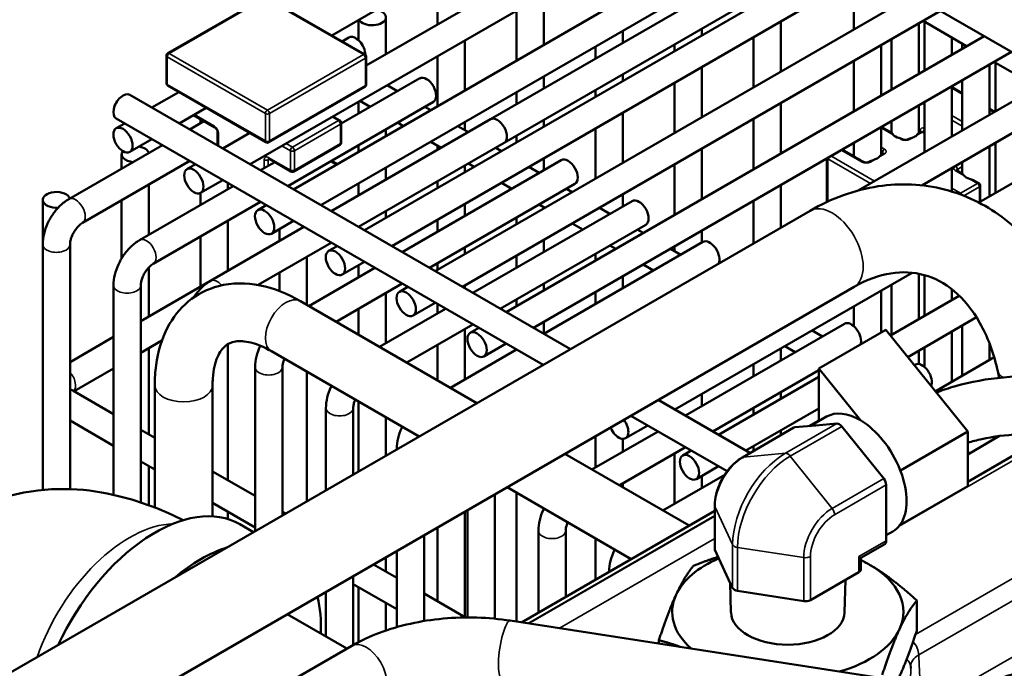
# Model space of a CAD drawing. Header units: inches. Extents: x 1 to 237, y 4 to 150.
# Tile 214 of 237: x 200.63 to 204.89, y 85.49 to 88.3. Entities that reach past the tile are written whole.
import ezdxf

# ---------------------------------------------------------------- set-up
doc = ezdxf.new("R2010")
doc.units = ezdxf.units.IN
doc.header["$LTSCALE"] = 7
doc.header["$MEASUREMENT"] = 0
doc.layers.add('Visible (ANSI)', color=7, linetype='Continuous', lineweight=50)
doc.layers.add('Visible Narrow (ANSI)', color=7, linetype='Continuous', lineweight=35)

msp = doc.modelspace()

# ---------------------------------------------------------------- linework, layer by layer
at = {"layer": 'Visible (ANSI)'}
for p, q in [((203.2318, 89.1312), (211.3355, 84.4525)), ((201.9784, 88.2288), (203.3866, 89.0418)), ((202.128, 88.098), (203.5747, 88.9332)), ((201.6255, 87.6715), (203.6928, 88.865)), ((201.8137, 87.5629), (203.8809, 88.7564)), ((201.9318, 87.4947), (203.999, 88.6882)), ((203.9735, 88.6217), (202.6651, 87.8663)), ((202.1199, 87.3861), (204.1871, 88.5796)), ((202.238, 87.3179), (204.3052, 88.5114)), ((202.4363, 88.4932), (202.4363, 88.276)), ((204.0326, 88.5194), (202.7242, 87.764)), ((204.2363, 88.4641), (204.2363, 88.2544)), ((202.4261, 87.2093), (204.4934, 88.4028)), ((202.8959, 88.405), (202.8959, 88.1878)), ((201.6849, 88.3911), (201.2699, 88.1514)), ((202.1217, 88.1461), (201.6974, 88.3911)), ((202.5442, 87.1411), (204.6115, 88.3346)), ((202.7778, 88.3368), (202.7778, 88.1196)), ((202.0947, 88.296), (202.0947, 88.2075)), ((202.2129, 88.3065), (202.2129, 88.147)), ((203.9205, 88.2893), (203.9205, 88.0721)), ((204.5174, 88.2803), (204.5174, 88.0631)), ((204.7242, 88.1825), (204.536, 88.2911)), ((204.5425, 88.2873), (204.5425, 88.0776)), ((202.7323, 87.0325), (204.7996, 88.226)), ((203.2374, 88.2486), (203.2374, 88.1967)), ((203.579, 88.2575), (203.579, 88.2285)), ((202.0526, 88.2199), (202.0233, 88.2029)), ((202.5544, 88.2078), (202.5544, 87.9906)), ((203.4609, 88.1893), (203.4609, 88.1603)), ((203.8024, 88.2211), (203.8024, 88.0039)), ((204.3544, 88.1862), (204.3544, 87.969)), ((204.3993, 88.2121), (204.3993, 87.9949)), ((204.6606, 88.2191), (204.6606, 88.1458)), ((204.7055, 88.1932), (204.7055, 88.1717)), ((201.2636, 88.1406), (201.2636, 88.0222)), ((202.4363, 88.1396), (202.4363, 87.9224)), ((202.8505, 86.9643), (204.9177, 88.1578)), ((203.1193, 88.1804), (203.1193, 88.1285)), ((202.128, 88.1353), (202.128, 88.0169)), ((204.2363, 88.118), (204.2363, 87.9008)), ((204.8236, 88.1035), (204.8236, 87.8863)), ((204.92, 88.0694), (204.8423, 88.1143)), ((204.8488, 88.1105), (204.8488, 87.9008)), ((203.2374, 88.0604), (203.2374, 88.0313)), ((203.579, 88.0921), (203.579, 87.8749)), ((201.2699, 88.0114), (201.6941, 87.7664)), ((202.3589, 88.0431), (202.0198, 87.8473)), ((202.2631, 87.9878), (202.2182, 88.0137)), ((202.8959, 88.0514), (202.8959, 87.9995)), ((203.4609, 88.0239), (203.4609, 87.8067)), ((204.2544, 87.5577), (205.1058, 88.0492)), ((204.7055, 88.0353), (204.7055, 87.8181)), ((201.1055, 87.9718), (203.0104, 86.8719)), ((201.2012, 87.9165), (201.3177, 87.9838)), ((201.7066, 87.7664), (202.1217, 88.0061)), ((202.7778, 87.9832), (202.7778, 87.9314)), ((203.1193, 87.9922), (203.1193, 87.9631)), ((204.53, 87.5804), (205.2239, 87.981)), ((204.6606, 88.0094), (204.6606, 87.7922)), ((204.6606, 88.0046), (204.7055, 87.9787)), ((202.4179, 87.9408), (201.7885, 87.5774)), ((202.0947, 87.9424), (202.0947, 87.8906)), ((202.145, 87.9196), (202.1001, 87.9455)), ((203.9205, 87.9357), (203.9205, 87.7185)), ((204.5174, 87.9267), (204.5174, 87.8064)), ((204.5425, 87.9412), (204.5425, 87.724)), ((201.3193, 87.8483), (201.4358, 87.9156)), ((201.381, 87.8839), (201.4735, 87.8305)), ((202.4064, 87.9051), (202.3812, 87.9196)), ((203.2374, 87.895), (203.2374, 87.6777)), ((204.8236, 87.9105), (204.8445, 87.8984)), ((201.0464, 87.8695), (202.8923, 86.8038)), ((201.0464, 87.8271), (201.0831, 87.8483)), ((201.4259, 87.858), (201.3642, 87.8224)), ((201.4117, 87.8662), (201.4117, 87.8498)), ((202.6651, 87.8663), (201.9766, 87.4688)), ((201.9834, 87.8781), (202.0135, 87.8608)), ((202.0198, 87.7662), (202.0198, 87.8499)), ((202.2883, 87.8369), (202.2631, 87.8514)), ((202.5544, 87.8542), (202.5544, 87.8196)), ((202.8959, 87.8632), (202.8959, 87.8341)), ((203.8024, 87.8675), (203.8024, 87.6503)), ((204.3993, 87.8585), (204.3993, 87.8076)), ((204.777, 87.5058), (205.412, 87.8724)), ((201.4849, 87.8107), (201.4849, 87.7527)), ((201.5074, 87.7397), (201.6239, 87.807)), ((202.2129, 87.8224), (202.2129, 87.7934)), ((202.5694, 87.811), (202.5245, 87.8369)), ((203.1193, 87.8268), (203.1193, 87.6095)), ((204.3544, 87.8326), (204.3544, 87.7123)), ((204.4, 87.8072), (204.3552, 87.8331)), ((204.526, 87.8114), (204.5163, 87.8057)), ((201.1055, 87.7248), (201.2012, 87.7801)), ((201.4849, 87.7557), (201.4823, 87.7542)), ((201.8148, 87.6407), (202.0135, 87.7554)), ((202.7242, 87.764), (202.0948, 87.4006)), ((202.4512, 87.7428), (202.4064, 87.7687)), ((202.7778, 87.795), (202.7778, 87.766)), ((204.2363, 87.7644), (204.2363, 87.7062)), ((204.8488, 87.7644), (204.8488, 87.5472)), ((201.2461, 87.7542), (200.8417, 87.5207)), ((201.0701, 87.715), (201.0701, 87.6526)), ((202.0947, 87.7542), (202.0947, 87.7252)), ((202.4363, 87.7515), (202.4363, 87.7342)), ((202.7126, 87.7283), (202.6875, 87.7428)), ((203.579, 87.7385), (203.579, 87.5213)), ((204.2434, 87.7021), (204.1859, 87.7353)), ((204.363, 87.7173), (204.3533, 87.7116)), ((204.8236, 87.7499), (204.8236, 87.5327)), ((201.3642, 87.686), (200.9007, 87.4184)), ((201.3526, 87.6503), (201.3893, 87.6715)), ((201.7321, 87.6812), (201.6704, 87.6456)), ((201.7069, 87.6958), (201.8023, 87.6407)), ((201.977, 87.6863), (202.0022, 87.6718)), ((202.9713, 87.6895), (202.2829, 87.292)), ((202.5945, 87.6601), (202.5694, 87.6746)), ((202.8959, 87.6978), (202.8959, 87.6459)), ((203.4609, 87.6703), (203.4609, 87.4531)), ((204.1195, 87.5082), (204.1195, 87.697)), ((204.2786, 87.6817), (204.2672, 87.6883)), ((204.3069, 87.6849), (204.3015, 87.6817)), ((204.7055, 87.6817), (204.7055, 87.6308)), ((202.2129, 87.657), (202.2129, 87.6052)), ((202.5544, 87.666), (202.5544, 87.637)), ((202.8756, 87.6342), (202.8307, 87.6601)), ((204.6606, 87.6558), (204.6606, 87.5534)), ((204.7062, 87.6304), (204.6813, 87.6448)), ((201.4117, 87.548), (201.5074, 87.6033)), ((201.5298, 87.5904), (201.5298, 87.5644)), ((202.0947, 87.5888), (202.0947, 87.537)), ((203.0304, 87.5872), (202.401, 87.2238)), ((202.4363, 87.5978), (202.4363, 87.5688)), ((202.7575, 87.566), (202.7126, 87.5919)), ((204.5425, 87.5876), (204.5425, 87.5789)), ((204.7768, 87.5897), (204.7556, 87.6019)), ((201.5523, 87.5774), (201.1479, 87.3439)), ((201.1883, 87.5844), (201.1883, 87.3672)), ((201.4117, 87.548), (201.4117, 87.4962)), ((203.0188, 87.5515), (202.9937, 87.566)), ((203.9205, 87.5821), (203.9205, 87.3974)), ((204.7831, 87.5093), (204.7831, 87.5788)), ((200.7286, 87.5178), (200.7286, 87.3249)), ((201.0701, 87.5163), (201.0701, 87.2649)), ((201.6704, 87.5092), (201.2069, 87.2416)), ((202.5544, 87.5006), (202.5544, 87.4488)), ((203.2776, 87.5127), (202.5891, 87.1152)), ((203.2374, 87.5414), (203.2374, 87.4895)), ((203.8024, 87.5139), (203.8024, 87.3292)), ((200.5213, 85.4348), (204.0474, 87.4706)), ((201.6589, 87.4735), (201.6955, 87.4947)), ((202.2129, 87.4688), (202.2129, 87.4398)), ((202.9007, 87.4833), (202.8756, 87.4978)), ((202.8959, 87.4861), (202.8959, 87.4805)), ((203.1818, 87.4574), (203.1369, 87.4833)), ((201.5298, 87.428), (201.5298, 87.2108)), ((201.7179, 87.3712), (201.8137, 87.4265)), ((202.4363, 87.4324), (202.4363, 87.3806)), ((202.7778, 87.4414), (202.7778, 87.4124)), ((203.0637, 87.3892), (203.0188, 87.4151)), ((201.8585, 87.4006), (201.4541, 87.1671)), ((201.7532, 87.3916), (201.7532, 87.3398)), ((203.3366, 87.4104), (202.7072, 87.047)), ((203.325, 87.3747), (203.2999, 87.3892)), ((203.579, 87.3849), (203.579, 87.3331)), ((201.4117, 87.3598), (201.4117, 87.1426)), ((201.9766, 87.3324), (201.6599, 87.1496)), ((203.5838, 87.3359), (202.8953, 86.9384)), ((202.8959, 87.3442), (202.8959, 87.2923)), ((200.7286, 87.3249), (200.7286, 86.2633)), ((200.8467, 87.3249), (200.8467, 86.2666)), ((201.9651, 87.2967), (202.0018, 87.3179)), ((202.5544, 87.3124), (202.5544, 87.2834)), ((203.2069, 87.3065), (203.1818, 87.321)), ((203.488, 87.2806), (203.4432, 87.3065)), ((203.4609, 87.3167), (203.4609, 87.2963)), ((201.8713, 87.2716), (201.8713, 87.0633)), ((202.0241, 87.1944), (202.1199, 87.2497)), ((202.7778, 87.276), (202.7778, 87.2242)), ((203.1193, 87.285), (203.1193, 87.2559)), ((201.1883, 87.2263), (201.1883, 87.0136)), ((201.7532, 87.2034), (201.7532, 87.1229)), ((202.1648, 87.2238), (201.879, 87.0588)), ((202.0947, 87.2352), (202.0947, 87.1834)), ((202.4363, 87.2442), (202.4363, 87.2152)), ((203.3699, 87.2124), (203.325, 87.2383)), ((203.4629, 86.6107), (204.4882, 87.2027)), ((201.4541, 87.1671), (201.1529, 86.9932)), ((203.2374, 87.1877), (203.2374, 87.1359)), ((204.5174, 87.1982), (204.5174, 87.0023)), ((204.5425, 87.1921), (204.5425, 87.0168)), ((200.7078, 85.1037), (204.2374, 87.1415)), ((201.0348, 87.1481), (201.0348, 86.2423)), ((201.1529, 87.1481), (201.1529, 86.2095)), ((202.2829, 87.1556), (201.9971, 86.9907)), ((202.2713, 87.1199), (202.308, 87.1411)), ((202.5544, 87.147), (202.5544, 87.1353)), ((202.8959, 87.156), (202.8959, 87.1269)), ((203.1193, 87.1196), (203.1193, 87.0677)), ((204.3544, 87.1254), (204.3544, 86.9435)), ((204.3993, 87.1513), (204.3993, 86.9341)), ((204.6606, 87.1307), (204.6606, 87.085)), ((202.6066, 86.6388), (201.8428, 87.0798)), ((202.2129, 87.1152), (202.2129, 86.898)), ((202.7778, 87.0878), (202.7778, 87.0588)), ((204.3944, 86.9313), (204.6922, 87.1032)), ((202.0947, 87.047), (202.0947, 86.9343)), ((202.471, 87.047), (202.1853, 86.882)), ((202.3304, 87.0176), (202.4261, 87.0729)), ((202.4363, 87.0671), (202.4363, 87.027)), ((204.2363, 87.0572), (204.2363, 86.9717)), ((202.8959, 86.9906), (202.8959, 86.9387)), ((204.4693, 86.8381), (204.767, 87.01)), ((202.5891, 86.9788), (202.3034, 86.8139)), ((202.5544, 86.9588), (202.5544, 86.7416)), ((202.5775, 86.9431), (202.6142, 86.9643)), ((204.1962, 86.9823), (203.5078, 86.5848)), ((204.1005, 86.927), (204.0556, 86.9529)), ((204.0851, 86.788), (204.375, 86.9554)), ((204.7286, 86.5156), (204.375, 86.9554)), ((204.6606, 86.9486), (204.6606, 86.7314)), ((204.7055, 86.9745), (204.7055, 86.7573)), ((201.0348, 86.9251), (200.8467, 86.8164)), ((201.2443, 86.9096), (201.1529, 86.8569)), ((201.1883, 86.8772), (201.1883, 86.5029)), ((201.5298, 86.8939), (201.5298, 86.3057)), ((202.3566, 86.4944), (201.7178, 86.8633)), ((202.4363, 86.8906), (202.4363, 86.7371)), ((202.7772, 86.8702), (202.4915, 86.7052)), ((202.6366, 86.8408), (202.7323, 86.8961)), ((203.9205, 86.8749), (203.9205, 86.8231)), ((203.9824, 86.8588), (203.9375, 86.8847)), ((204.5174, 86.8659), (204.5174, 86.8079)), ((204.5425, 86.8804), (204.5425, 86.7949)), ((204.8236, 86.8955), (204.8236, 86.8255)), ((204.5885, 86.6898), (204.8434, 86.8369)), ((201.0348, 86.7887), (200.864, 86.69)), ((201.6473, 86.7945), (201.6473, 86.0849)), ((201.7654, 86.7945), (201.7654, 86.1531)), ((204.0851, 86.7817), (203.6259, 86.5166)), ((203.8024, 86.8067), (203.8024, 86.7549)), ((204.2646, 86.5648), (204.0851, 86.788)), ((204.0851, 86.788), (204.0851, 86.5612)), ((204.5025, 86.8055), (204.4977, 86.8027)), ((204.8588, 86.7766), (204.865, 86.7483)), ((201.8713, 86.7746), (201.8713, 86.2143)), ((203.651, 86.5021), (204.0851, 86.7527)), ((200.859, 86.693), (201.0348, 86.5914)), ((201.2133, 86.7164), (201.2133, 86.1876)), ((201.4633, 86.7164), (201.4633, 86.1493)), ((203.3904, 86.6526), (203.7873, 86.4234)), ((203.579, 86.6777), (203.579, 86.6259)), ((203.9205, 86.6867), (203.9205, 86.6577)), ((201.9535, 86.6177), (201.9535, 86.2617)), ((202.0716, 86.6177), (202.0716, 86.3299)), ((202.0947, 86.6456), (202.0947, 86.3433)), ((203.7691, 86.4339), (204.0851, 86.6163)), ((203.8024, 86.6185), (203.8024, 86.5895)), ((200.8467, 86.5637), (201.0348, 86.455)), ((202.2129, 86.5774), (202.2129, 86.4115)), ((203.2723, 86.5844), (203.6885, 86.3441)), ((204.0851, 86.5645), (204.0422, 86.5398)), ((204.0491, 86.5404), (204.1186, 86.5805)), ((201.1529, 86.5232), (201.2133, 86.4884)), ((203.249, 86.4872), (203.3448, 86.5425)), ((203.9771, 86.533), (203.7544, 86.4044)), ((203.9205, 86.5213), (203.9205, 86.5003)), ((204.0722, 86.5424), (203.9815, 86.5343)), ((204.1629, 86.5505), (204.0722, 86.5424)), ((204.2748, 86.4255), (204.1841, 86.5383)), ((203.3897, 86.5166), (203.1039, 86.3516)), ((203.1193, 86.496), (203.1193, 86.3605)), ((203.2374, 86.4845), (203.2374, 86.4287)), ((204.7286, 86.5156), (204.4387, 86.3482)), ((204.7286, 86.2799), (204.7286, 86.5156)), ((204.7286, 86.417), (204.8669, 86.4969)), ((204.8562, 86.4907), (204.8496, 86.4945)), ((202.2597, 86.4409), (202.2597, 86.4385)), ((203.5078, 86.4484), (203.222, 86.2835)), ((203.8024, 86.4531), (203.8024, 86.4321)), ((204.7286, 86.2989), (204.9736, 86.4403)), ((203.5236, 86.1094), (202.9866, 86.4194)), ((203.4609, 86.4213), (203.4609, 86.2041)), ((203.4962, 86.4127), (203.5329, 86.4339)), ((204.3655, 86.3127), (204.2748, 86.4255)), ((204.7381, 86.4225), (204.7286, 86.428)), ((201.1529, 86.3869), (201.2133, 86.352)), ((201.1883, 86.3665), (201.1883, 86.1971)), ((203.5553, 86.3104), (203.651, 86.3657)), ((204.4387, 86.3482), (204.436, 86.3515)), ((201.4633, 86.344), (201.6473, 86.2378)), ((203.6782, 86.3296), (203.4102, 86.1748)), ((203.579, 86.3241), (203.579, 86.2723)), ((204.4387, 86.3446), (204.4387, 86.3482)), ((203.2736, 85.965), (202.7366, 86.2751)), ((203.2374, 86.2923), (203.2374, 86.2746)), ((204.3761, 86.2853), (204.3761, 86.1644)), ((204.7286, 86.2799), (204.4387, 86.1125)), ((202.6841, 86.2447), (202.6841, 85.7069)), ((202.7778, 86.2513), (202.7778, 85.6944)), ((201.4633, 86.2076), (201.6473, 86.1014)), ((202.8959, 86.1831), (202.8959, 86.1829)), ((203.6347, 86.0092), (203.6347, 86.197)), ((201.5298, 86.1693), (201.5298, 86.1377)), ((201.7654, 86.1696), (201.7797, 86.1614)), ((202.5544, 86.1699), (202.5544, 85.7141)), ((202.566, 86.1765), (202.566, 85.7124)), ((202.7991, 85.6911), (203.6347, 86.1735)), ((204.3761, 86.1644), (204.3761, 86.0435)), ((201.6407, 86.0811), (201.5813, 86.1154)), ((202.4363, 86.1017), (202.4363, 85.7823)), ((204.436, 86.1122), (204.4387, 86.1125)), ((204.4387, 86.1125), (204.4387, 86.1161)), ((202.3779, 86.0679), (202.3779, 85.6968)), ((202.8722, 86.0873), (202.8722, 85.7333)), ((202.9903, 86.0873), (202.9903, 85.8015)), ((203.1193, 86.0541), (203.1193, 85.876)), ((204.3761, 86.0675), (204.4051, 86.0843)), ((204.3699, 86.0298), (204.2668, 85.9703)), ((202.2129, 85.9727), (202.2129, 85.9113)), ((202.2597, 85.9997), (202.2597, 85.6705)), ((203.6357, 86.0048), (203.7123, 85.8396)), ((204.2668, 85.9703), (204.2581, 85.9754)), ((204.2668, 85.9207), (204.2668, 85.9703)), ((202.1597, 85.942), (202.2597, 85.8842)), ((202.0716, 85.8911), (202.0716, 85.5935)), ((203.1784, 85.9105), (203.1784, 85.9101)), ((204.0486, 85.7876), (204.2581, 85.9085)), ((202.0716, 85.8565), (202.2597, 85.7478)), ((202.0947, 85.8431), (202.0947, 85.606)), ((203.7051, 85.7338), (203.701, 85.864)), ((204.1964, 85.7338), (204.2008, 85.8754)), ((201.9535, 85.8229), (201.9535, 85.6297)), ((202.3779, 85.816), (202.5575, 85.7123)), ((203.7336, 85.8273), (204.0196, 85.7831)), ((202.2129, 85.7749), (202.2129, 85.6559)), ((204.5084, 85.655), (204.5084, 85.7862)), ((202.0439, 85.5775), (201.7862, 85.7263)), ((202.7508, 85.6986), (204.4885, 85.4298)), ((201.6058, 85.3246), (202.0654, 85.5899)), ((203.3931, 85.5992), (203.3931, 85.6136))]:
    msp.add_line(p, q, dxfattribs=at)
for centre, start, end in [((201.2761, 88.1406), 120, 180), ((202.1155, 88.1353), 0, 60), ((201.2761, 88.0222), 180, 240), ((202.1155, 88.0169), 300, 0), ((202.0073, 87.8499), 0, 60), ((201.7004, 87.7773), 240, 300), ((202.0073, 87.7662), 300, 0), ((201.8086, 87.6515), 240, 300), ((204.7706, 87.5788), 0, 60)]:
    msp.add_arc(centre, 0.0125, start, end, dxfattribs=at)
for centre, major_axis, start_param, end_param in [((202.1538, 88.3065), (0.0591, 0), 3.416151, 7.579423), ((202.0822, 88.1687), (-0.0295, 0.0511), 3.923789, 6.283185), ((202.3884, 87.9919), (-0.0295, 0.0511), 3.141593, 6.283185), ((201.0759, 87.9206), (0.0295, 0.0511), 0, 3.141593), ((202.6946, 87.8151), (-0.0295, 0.0511), 3.141593, 6.283185), ((204.4583, 87.8154), (0.0591, 0), 3.628563, 4.225418), ((204.4583, 87.8154), (0.0591, 0), 5.306008, 5.689566), ((201.1292, 87.715), (-0.0591, 0), 5.879217, 7.694434), ((201.1292, 87.715), (0.0591, 0), 0.159548, 1.296238), ((203.0009, 87.6383), (-0.0295, 0.0511), 3.141593, 6.283185), ((204.2954, 87.7213), (0.0591, 0), 5.306008, 5.689566), ((204.7646, 87.6386), (0.0591, 0), 3.628563, 4.225418), ((200.7877, 87.5178), (-0.0591, 0), 3.301141, 7.995815), ((203.3071, 87.4615), (-0.0295, 0.0511), 3.141593, 6.283185), ((203.6133, 87.2847), (-0.0295, 0.0511), 3.461483, 6.283185), ((204.2258, 86.9311), (-0.0295, 0.0511), 3.574108, 6.283185), ((204.532, 86.7543), (-0.0295, 0.0511), 3.507397, 6.283185), ((203.2195, 86.5384), (0.0295, -0.0511), 4.483354, 8.083017), ((204.2619, 86.3324), (-0.1432, 0.2481), 5.484484, 6.283185), ((204.2619, 86.3324), (-0.1432, 0.2481), 4.463893, 5.484484), ((203.9921, 86.507), (-0.015, 0.026), 6.021386, 6.283185), ((204.1735, 86.5232), (-0.015, 0.026), 4.974188, 6.021386), ((204.2619, 86.3324), (0.1432, -0.2481), 1.295693, 1.3223), ((204.3549, 86.2976), (-0.015, 0.026), 3.926991, 4.974188), ((204.2619, 86.3324), (0.1432, -0.2481), 0.275103, 1.295693), ((201.214, 85.4793), (0.3673, 0.6361), 0, 1.72166), ((204.2619, 86.3324), (0.1432, -0.2481), 0, 0.248496), ((204.2619, 86.3324), (0.1432, -0.2481), 0.248496, 0.275103), ((201.4127, 85.3646), (0.3673, 0.6361), 0.563019, 1.007777), ((204.3549, 86.0557), (0.015, -0.026), 0, 0.785398), ((203.9508, 85.7364), (-0.5, 0), 5.351073, 6.021386), ((203.6647, 86.0092), (-0.03, 0), 0, 0.261799), ((203.9508, 85.7364), (-0.5, 0), 3.926991, 4.028029), ((203.9508, 85.7364), (0.5, 0), 6.021386, 7.068583), ((204.2368, 85.9207), (0.03, 0), 5.497787, 6.283185), ((203.7413, 85.8441), (-0.03, 0), 0.261799, 1.308997), ((201.4127, 85.3646), (-0.3673, -0.6361), 2.319562, 2.602394), ((203.9508, 85.7364), (-0.5, 0), 6.021386, 6.865691), ((204.0274, 85.7998), (0.03, 0), 4.45059, 5.497787), ((203.9508, 85.7364), (0.2457, 0), 3.159727, 6.265051), ((203.9508, 85.7364), (0.5, 0), 5.177081, 6.021386)]:
    msp.add_ellipse(centre, major_axis=major_axis, ratio=0.57735, start_param=start_param, end_param=end_param, dxfattribs=at)
for centre in [(201.0759, 87.776), (201.3822, 87.5992), (201.6884, 87.4224), (201.9946, 87.2456), (202.3008, 87.0688), (202.6071, 86.892), (203.5257, 86.3616)]:
    msp.add_ellipse(centre, major_axis=(-0.0295, 0.0511), ratio=0.57735, dxfattribs=at)
for points, knots in [([(201.4735, 87.8305), (201.4741, 87.8302), (201.4748, 87.8297), (201.4762, 87.8285), (201.4771, 87.8278), (201.4787, 87.8259), (201.4796, 87.8248), (201.4812, 87.8224), (201.4819, 87.8212), (201.4832, 87.8185), (201.4837, 87.8172), (201.4844, 87.8148), (201.4847, 87.8136), (201.4849, 87.8119), (201.4849, 87.8113), (201.4849, 87.8107)], [0, 0, 0, 0, 0.206724, 0.206724, 0.430185, 0.430185, 0.66924, 0.66924, 0.917214, 0.917214, 1.164879, 1.164879, 1.402542, 1.402542, 1.570796, 1.570796, 1.570796, 1.570796]), ([(204.4, 87.8072), (204.4001, 87.8072), (204.4002, 87.8071), (204.4012, 87.806), (204.4031, 87.8029), (204.406, 87.7996), (204.4061, 87.7995), (204.4062, 87.7994)], [0.38810874, 0.38810874, 0.38810874, 0.38810874, 0.39276015, 0.39276015, 0.43736271, 0.43736271, 0.43885131, 0.43885131, 0.43885131, 0.43885131]), ([(204.5073, 87.7963), (204.5099, 87.7987), (204.5121, 87.801), (204.5146, 87.804), (204.5156, 87.8052), (204.5162, 87.8057), (204.5162, 87.8057), (204.5163, 87.8057)], [-0.08475331, -0.08475331, -0.08475331, -0.08475331, -0.05156471, -0.05156471, -0.02948633, -0.02948633, -0.02734021, -0.02734021, -0.02734021, -0.02734021]), ([(204.5273, 87.8126), (204.5273, 87.8126), (204.5273, 87.8126), (204.5272, 87.8124), (204.5271, 87.8122), (204.5266, 87.8118), (204.5263, 87.8115), (204.526, 87.8114)], [5.0928775, 5.0928775, 5.0928775, 5.0928775, 5.1836279, 5.1836279, 5.3407075, 5.3407075, 5.4977871, 5.4977871, 5.4977871, 5.4977871]), ([(204.4307, 87.7853), (204.4335, 87.7845), (204.4363, 87.7836), (204.4415, 87.782), (204.4445, 87.7811), (204.447, 87.7799)], [-0.07597564, -0.07597564, -0.07597564, -0.07597564, -0.05379539, -0.05379539, -0.03345886, -0.03345886, -0.03345886, -0.03345886]), ([(204.4489, 87.7791), (204.4496, 87.7787), (204.4505, 87.7784), (204.4526, 87.7777), (204.4538, 87.7775), (204.4565, 87.7771), (204.4579, 87.777), (204.4609, 87.777), (204.4623, 87.7771), (204.4651, 87.7775), (204.4664, 87.7778), (204.4686, 87.7784), (204.4695, 87.7788), (204.4703, 87.7792), (204.4703, 87.7792), (204.4703, 87.7792)], [1.66425, 1.66425, 1.66425, 1.66425, 1.878325, 1.878325, 2.109532, 2.109532, 2.353737, 2.353737, 2.602788, 2.602788, 2.846996, 2.846996, 3.077265, 3.077265, 3.081799, 3.081799, 3.081799, 3.081799]), ([(204.4715, 87.7798), (204.4739, 87.781), (204.4767, 87.7821), (204.4832, 87.7843), (204.4874, 87.7857), (204.4914, 87.7871)], [-0.19234798, -0.19234798, -0.19234798, -0.19234798, -0.17246932, -0.17246932, -0.13928072, -0.13928072, -0.13928072, -0.13928072]), ([(204.3645, 87.7184), (204.3645, 87.7184), (204.3645, 87.7184), (204.3644, 87.7183), (204.3643, 87.7181), (204.3638, 87.7177), (204.3635, 87.7175), (204.363, 87.7173)], [2.7611041, 2.7611041, 2.7611041, 2.7611041, 2.8274334, 2.8274334, 2.984513, 2.984513, 3.1415927, 3.1415927, 3.1415927, 3.1415927]), ([(201.7069, 87.6958), (201.7064, 87.6961), (201.706, 87.6962), (201.7055, 87.6965), (201.7053, 87.6965), (201.7051, 87.6965), (201.7051, 87.6965), (201.7051, 87.6965)], [0, 0, 0, 0, 0.1570796, 0.1570796, 0.3141593, 0.3141593, 0.3804885, 0.3804885, 0.3804885, 0.3804885]), ([(204.2434, 87.7021), (204.244, 87.7017), (204.2447, 87.7013), (204.2477, 87.6993), (204.2506, 87.6975), (204.2536, 87.6958), (204.2566, 87.694), (204.2602, 87.6922), (204.265, 87.6896), (204.2661, 87.689), (204.2672, 87.6883)], [0.27137458, 0.27137458, 0.27137458, 0.27137458, 0.28150464, 0.28150464, 0.31368154, 0.31368154, 0.31368154, 0.34585844, 0.34585844, 0.3559885, 0.3559885, 0.3559885, 0.3559885]), ([(204.3015, 87.6817), (204.3009, 87.6814), (204.3002, 87.6811), (204.2984, 87.6804), (204.2973, 87.6801), (204.2949, 87.6795), (204.2935, 87.6793), (204.2907, 87.6792), (204.2892, 87.6792), (204.2863, 87.6794), (204.2849, 87.6796), (204.2824, 87.6802), (204.2813, 87.6805), (204.2797, 87.6812), (204.2791, 87.6815), (204.2786, 87.6817)], [3.141593, 3.141593, 3.141593, 3.141593, 3.348316, 3.348316, 3.571778, 3.571778, 3.810832, 3.810832, 4.058807, 4.058807, 4.306471, 4.306471, 4.544135, 4.544135, 4.712389, 4.712389, 4.712389, 4.712389]), ([(204.3069, 87.6849), (204.3072, 87.685), (204.3074, 87.6851), (204.3125, 87.6879), (204.318, 87.6894), (204.325, 87.6918), (204.3267, 87.6924), (204.3284, 87.693)], [0.36974772, 0.36974772, 0.36974772, 0.36974772, 0.37175193, 0.37175193, 0.41427583, 0.41427583, 0.42898032, 0.42898032, 0.42898032, 0.42898032]), ([(204.3443, 87.7022), (204.3469, 87.7046), (204.3491, 87.7069), (204.3516, 87.7099), (204.3526, 87.7111), (204.3532, 87.7116), (204.3532, 87.7116), (204.3533, 87.7116)], [-0.08475331, -0.08475331, -0.08475331, -0.08475331, -0.05156471, -0.05156471, -0.02948633, -0.02948633, -0.02734021, -0.02734021, -0.02734021, -0.02734021]), ([(204.6798, 87.6459), (204.6798, 87.6459), (204.6798, 87.6459), (204.6799, 87.6458), (204.6801, 87.6457), (204.6806, 87.6453), (204.6809, 87.645), (204.6813, 87.6448)], [1.1903078, 1.1903078, 1.1903078, 1.1903078, 1.2566371, 1.2566371, 1.4137167, 1.4137167, 1.5707963, 1.5707963, 1.5707963, 1.5707963]), ([(204.7062, 87.6304), (204.7063, 87.6304), (204.7064, 87.6303), (204.7074, 87.6292), (204.7093, 87.6261), (204.7122, 87.6228), (204.7123, 87.6227), (204.7124, 87.6226)], [0.38810874, 0.38810874, 0.38810874, 0.38810874, 0.39276015, 0.39276015, 0.43736271, 0.43736271, 0.43885131, 0.43885131, 0.43885131, 0.43885131]), ([(204.0474, 87.4706), (204.1399, 87.524), (204.2397, 87.5607), (204.4378, 87.5907), (204.5356, 87.5863), (204.7176, 87.5396), (204.8017, 87.499), (204.9543, 87.3867), (205.0217, 87.3138), (205.1356, 87.1418), (205.1804, 87.0411), (205.2182, 86.9085), (205.2246, 86.883), (205.2302, 86.8572)], [1.570796, 1.570796, 1.570796, 1.570796, 1.884956, 1.884956, 2.179033, 2.179033, 2.459867, 2.459867, 2.754063, 2.754063, 3.068223, 3.068223, 3.141593, 3.141593, 3.141593, 3.141593]), ([(204.7369, 87.6085), (204.7397, 87.6077), (204.7425, 87.6068), (204.7481, 87.6051), (204.7515, 87.604), (204.7546, 87.6024), (204.7551, 87.6022), (204.7556, 87.6019)], [-0.07597564, -0.07597564, -0.07597564, -0.07597564, -0.05379539, -0.05379539, -0.03086885, -0.03086885, -0.02686946, -0.02686946, -0.02686946, -0.02686946]), ([(200.8417, 87.5207), (200.8283, 87.513), (200.816, 87.5035), (200.7933, 87.4819), (200.783, 87.4699), (200.7647, 87.4439), (200.7567, 87.43), (200.7433, 87.4011), (200.738, 87.3862), (200.7307, 87.3558), (200.7286, 87.3404), (200.7286, 87.3249)], [0, 0, 0, 0, 0.314159, 0.314159, 0.628319, 0.628319, 0.942478, 0.942478, 1.256637, 1.256637, 1.570796, 1.570796, 1.570796, 1.570796]), ([(200.9007, 87.4184), (200.898, 87.4169), (200.8948, 87.4147), (200.8878, 87.409), (200.884, 87.4053), (200.8761, 87.3966), (200.8721, 87.3915), (200.8646, 87.3803), (200.8611, 87.3741), (200.8552, 87.3618), (200.8527, 87.3555), (200.8492, 87.3439), (200.848, 87.3385), (200.8469, 87.3305), (200.8467, 87.3275), (200.8467, 87.3249)], [6.283185, 6.283185, 6.283185, 6.283185, 6.489909, 6.489909, 6.71337, 6.71337, 6.952425, 6.952425, 7.200399, 7.200399, 7.448064, 7.448064, 7.685728, 7.685728, 7.853982, 7.853982, 7.853982, 7.853982]), ([(201.1479, 87.3439), (201.1345, 87.3362), (201.1222, 87.3267), (201.0996, 87.3051), (201.0892, 87.2931), (201.0709, 87.2671), (201.0629, 87.2532), (201.0496, 87.2243), (201.0443, 87.2094), (201.0369, 87.179), (201.0348, 87.1636), (201.0348, 87.1481)], [0, 0, 0, 0, 0.314159, 0.314159, 0.628319, 0.628319, 0.942478, 0.942478, 1.256637, 1.256637, 1.570796, 1.570796, 1.570796, 1.570796]), ([(201.2069, 87.2416), (201.2042, 87.2401), (201.2011, 87.2379), (201.1941, 87.2322), (201.1902, 87.2285), (201.1823, 87.2198), (201.1783, 87.2147), (201.1708, 87.2035), (201.1673, 87.1973), (201.1614, 87.185), (201.159, 87.1787), (201.1554, 87.1671), (201.1542, 87.1617), (201.1531, 87.1537), (201.1529, 87.1507), (201.1529, 87.1481)], [6.283185, 6.283185, 6.283185, 6.283185, 6.489909, 6.489909, 6.71337, 6.71337, 6.952425, 6.952425, 7.200399, 7.200399, 7.448064, 7.448064, 7.685728, 7.685728, 7.853982, 7.853982, 7.853982, 7.853982]), ([(204.2374, 87.1415), (204.292, 87.1731), (204.3458, 87.192), (204.4474, 87.2082), (204.4952, 87.2053), (204.5856, 87.1801), (204.6288, 87.1576), (204.7107, 87.0891), (204.7492, 87.0429), (204.8134, 86.929), (204.8392, 86.862), (204.8572, 86.7839), (204.858, 86.7802), (204.8588, 86.7766)], [1.570796, 1.570796, 1.570796, 1.570796, 1.879378, 1.879378, 2.193537, 2.193537, 2.507696, 2.507696, 2.821856, 2.821856, 3.126687, 3.126687, 3.141593, 3.141593, 3.141593, 3.141593]), ([(201.8428, 87.0798), (201.7867, 87.1122), (201.7282, 87.1358), (201.6087, 87.16), (201.5472, 87.1602), (201.4411, 87.1325), (201.396, 87.1094), (201.321, 87.0468), (201.291, 87.0081), (201.2426, 86.9157), (201.2267, 86.8606), (201.2152, 86.7746), (201.2133, 86.7457), (201.2133, 86.7164)], [0, 0, 0, 0, 0.314159, 0.314159, 0.628319, 0.628319, 0.885458, 0.885458, 1.136407, 1.136407, 1.428363, 1.428363, 1.570796, 1.570796, 1.570796, 1.570796]), ([(201.4541, 87.1671), (201.4407, 87.1594), (201.4284, 87.1499), (201.4058, 87.1283), (201.3955, 87.1163), (201.3844, 87.1006), (201.3826, 87.0979), (201.3808, 87.0951)], [0, 0, 0, 0, 0.3141593, 0.3141593, 0.6283185, 0.6283185, 0.693374, 0.693374, 0.693374, 0.693374]), ([(201.7178, 86.8633), (201.6854, 86.882), (201.6548, 86.8943), (201.6017, 86.9073), (201.5797, 86.9079), (201.5441, 86.9024), (201.5313, 86.8964), (201.5067, 86.8764), (201.4946, 86.8612), (201.4745, 86.8143), (201.4669, 86.7833), (201.4637, 86.7365), (201.4633, 86.7266), (201.4633, 86.7164)], [6.283185, 6.283185, 6.283185, 6.283185, 6.562657, 6.562657, 6.848228, 6.848228, 7.162388, 7.162388, 7.476547, 7.476547, 7.777649, 7.777649, 7.853982, 7.853982, 7.853982, 7.853982]), ([(201.6696, 86.8871), (201.6693, 86.8865), (201.669, 86.8858), (201.662, 86.8707), (201.6567, 86.8558), (201.6494, 86.8254), (201.6473, 86.81), (201.6473, 86.7945)], [0.9281667, 0.9281667, 0.9281667, 0.9281667, 0.9424778, 0.9424778, 1.2566371, 1.2566371, 1.5707963, 1.5707963, 1.5707963, 1.5707963]), ([(201.7738, 86.8309), (201.7722, 86.8269), (201.7708, 86.823), (201.7679, 86.8135), (201.7667, 86.8081), (201.7656, 86.8001), (201.7654, 86.7971), (201.7654, 86.7945)], [1.0060499, 1.0060499, 1.0060499, 1.0060499, 1.1648786, 1.1648786, 1.4025425, 1.4025425, 1.5707963, 1.5707963, 1.5707963, 1.5707963]), ([(205.4918, 86.6321), (205.4362, 86.6642), (205.3742, 86.6901), (205.2421, 86.7292), (205.172, 86.7425), (205.0288, 86.756), (204.9558, 86.7563), (204.8123, 86.7439), (204.7419, 86.7312), (204.6472, 86.7041), (204.6195, 86.6949), (204.5928, 86.6845)], [4.712389, 4.712389, 4.712389, 4.712389, 5.023742, 5.023742, 5.335095, 5.335095, 5.646449, 5.646449, 5.957802, 5.957802, 6.090712, 6.090712, 6.090712, 6.090712]), ([(200.8518, 86.6984), (200.8518, 86.6984), (200.8519, 86.6983), (200.8524, 86.6977), (200.8535, 86.6966), (200.8564, 86.6945), (200.8576, 86.6938), (200.859, 86.693)], [7.4734931, 7.4734931, 7.4734931, 7.4734931, 7.543435, 7.543435, 7.7498851, 7.7498851, 7.8539816, 7.8539816, 7.8539816, 7.8539816]), ([(201.9773, 86.7134), (201.9765, 86.7117), (201.9757, 86.7101), (201.9682, 86.6939), (201.9629, 86.679), (201.9556, 86.6486), (201.9535, 86.6332), (201.9535, 86.6177)], [0.9055652, 0.9055652, 0.9055652, 0.9055652, 0.9424778, 0.9424778, 1.2566371, 1.2566371, 1.5707963, 1.5707963, 1.5707963, 1.5707963]), ([(202.0801, 86.6541), (202.0784, 86.6501), (202.077, 86.6462), (202.0741, 86.6367), (202.0729, 86.6313), (202.0718, 86.6233), (202.0716, 86.6203), (202.0716, 86.6177)], [7.2892352, 7.2892352, 7.2892352, 7.2892352, 7.4480639, 7.4480639, 7.6857278, 7.6857278, 7.8539816, 7.8539816, 7.8539816, 7.8539816]), ([(202.2835, 86.5366), (202.2827, 86.5349), (202.2819, 86.5333), (202.2745, 86.5171), (202.2692, 86.5022), (202.2618, 86.4718), (202.2597, 86.4564), (202.2597, 86.4409)], [0.9055652, 0.9055652, 0.9055652, 0.9055652, 0.9424778, 0.9424778, 1.2566371, 1.2566371, 1.5707963, 1.5707963, 1.5707963, 1.5707963]), ([(205.3668, 86.4156), (205.3344, 86.4343), (205.2955, 86.4514), (205.2077, 86.4795), (205.1585, 86.4904), (205.055, 86.5037), (205.0005, 86.506), (204.8928, 86.5014), (204.8396, 86.4945), (204.7688, 86.4788), (204.7483, 86.4733), (204.7286, 86.4672)], [4.712389, 4.712389, 4.712389, 4.712389, 4.991861, 4.991861, 5.278737, 5.278737, 5.571294, 5.571294, 5.865051, 5.865051, 5.99087, 5.99087, 5.99087, 5.99087]), ([(203.6347, 86.197), (203.6347, 86.2124), (203.6367, 86.2284), (203.6445, 86.2605), (203.6502, 86.2766), (203.6646, 86.3079), (203.6734, 86.323), (203.6933, 86.3512), (203.7044, 86.3641), (203.7283, 86.3869), (203.7411, 86.3967), (203.7544, 86.4044)], [4.712389, 4.712389, 4.712389, 4.712389, 5.026548, 5.026548, 5.340708, 5.340708, 5.654867, 5.654867, 5.969026, 5.969026, 6.283185, 6.283185, 6.283185, 6.283185]), ([(201.3364, 86.1328), (201.2568, 86.1727), (201.1726, 86.2068), (200.9545, 86.2646), (200.8105, 86.2825), (200.5478, 86.2332), (200.4416, 86.194), (200.3415, 86.1285), (200.3374, 86.1258), (200.3334, 86.1231)], [4.79414, 4.79414, 4.79414, 4.79414, 5.0265482, 5.0265482, 5.3407075, 5.3407075, 5.53364, 5.53364, 5.5418227, 5.5418227, 5.5418227, 5.5418227]), ([(202.896, 86.183), (202.8952, 86.1813), (202.8944, 86.1797), (202.8869, 86.1635), (202.8816, 86.1486), (202.8743, 86.1182), (202.8722, 86.1028), (202.8722, 86.0873)], [0.9055652, 0.9055652, 0.9055652, 0.9055652, 0.9424778, 0.9424778, 1.2566371, 1.2566371, 1.5707963, 1.5707963, 1.5707963, 1.5707963]), ([(202.9987, 86.1237), (202.9971, 86.1197), (202.9957, 86.1158), (202.9928, 86.1063), (202.9916, 86.1009), (202.9905, 86.0929), (202.9903, 86.0899), (202.9903, 86.0873)], [7.2892352, 7.2892352, 7.2892352, 7.2892352, 7.4480639, 7.4480639, 7.6857278, 7.6857278, 7.8539816, 7.8539816, 7.8539816, 7.8539816]), ([(203.2022, 86.0062), (203.2014, 86.0045), (203.2006, 86.0029), (203.1932, 85.9867), (203.1879, 85.9718), (203.1805, 85.9414), (203.1784, 85.926), (203.1784, 85.9105)], [0.9055652, 0.9055652, 0.9055652, 0.9055652, 0.9424778, 0.9424778, 1.2566371, 1.2566371, 1.5707963, 1.5707963, 1.5707963, 1.5707963]), ([(202.0654, 85.5899), (202.1028, 85.6115), (202.1431, 85.6303), (202.2281, 85.6621), (202.2727, 85.6752), (202.365, 85.6957), (202.4125, 85.703), (202.5089, 85.7118), (202.5578, 85.7133), (202.655, 85.7103), (202.7034, 85.7059), (202.7508, 85.6986)], [0, 0, 0, 0, 0.20944, 0.20944, 0.418879, 0.418879, 0.628319, 0.628319, 0.837758, 0.837758, 1.047198, 1.047198, 1.047198, 1.047198]), ([(204.4822, 85.5001), (204.4822, 85.4996), (204.4822, 85.4991), (204.4823, 85.498), (204.4823, 85.4975), (204.4824, 85.4965), (204.4824, 85.496), (204.4825, 85.495), (204.4825, 85.4945), (204.4826, 85.4935), (204.4826, 85.493), (204.4826, 85.4925)], [2.31151872, 2.31151872, 2.31151872, 2.31151872, 2.31551483, 2.31551483, 2.31951094, 2.31951094, 2.32350705, 2.32350705, 2.32750316, 2.32750316, 2.33149927, 2.33149927, 2.33149927, 2.33149927]), ([(204.4885, 85.4298), (204.5254, 85.4241), (204.5637, 85.4206), (204.6407, 85.4182), (204.6795, 85.4194), (204.7555, 85.4263), (204.7927, 85.4321), (204.8634, 85.4478), (204.8969, 85.4577), (204.9584, 85.4807), (204.9863, 85.4939), (205.0106, 85.5079)], [2.094395, 2.094395, 2.094395, 2.094395, 2.303835, 2.303835, 2.513274, 2.513274, 2.722714, 2.722714, 2.932153, 2.932153, 3.141593, 3.141593, 3.141593, 3.141593])]:
    msp.add_open_spline(points, degree=3, knots=knots, dxfattribs=at)
for points in [[(204.447, 87.7799), (204.4477, 87.7796), (204.4483, 87.7793), (204.4489, 87.779)], [(204.4703, 87.7792), (204.4707, 87.7794), (204.4711, 87.7796), (204.4715, 87.7798)]]:
    msp.add_open_spline(points, degree=3, dxfattribs=at)
for points, weights in [([(203.5425, 85.9356), (203.5984, 85.9579), (203.6498, 85.9742)], [1.00007075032, 1.01393649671, 1.01765276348]), ([(203.4678, 85.8111), (203.5025, 85.8858), (203.5425, 85.9356)], [1, 1.03799156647, 1.00007075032]), ([(204.2668, 85.9608), (204.2856, 85.9513), (204.3043, 85.9405)], [1.01175976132, 1.00726961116, 1]), ([(204.3043, 85.9405), (204.399, 85.8858), (204.5084, 85.7862)], [1, 1.03799156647, 1.00007075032]), ([(203.3931, 85.6136), (203.4331, 85.7364), (203.4678, 85.8111)], [1.00007075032, 1.03799156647, 1]), ([(204.5084, 85.7862), (204.4684, 85.7364), (204.4337, 85.6616)], [1.00007075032, 1.03799156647, 1]), ([(204.4337, 85.6616), (204.399, 85.5869), (204.359, 85.4642)], [1, 1.03799156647, 1.00007075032]), ([(204.4337, 85.4575), (204.4684, 85.5322), (204.5084, 85.655)], [1, 1.03799156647, 1.00007075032]), ([(203.4869, 85.5847), (203.4423, 85.6016), (203.3931, 85.6136)], [1.01874816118, 1.01677161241, 1.00007075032])]:
    msp.add_rational_spline(points, weights, degree=2, dxfattribs=at)
at = {"layer": 'Visible Narrow (ANSI)'}
for p, q in [((201.2761, 88.1508), (201.6912, 88.3904)), ((201.6912, 88.3904), (202.1155, 88.1455)), ((201.7004, 87.9059), (201.2761, 88.1508)), ((202.1155, 88.1455), (201.7004, 87.9059)), ((201.2673, 88.0171), (201.2673, 88.1355)), ((201.2673, 88.1355), (201.6915, 87.8905)), ((201.7092, 87.8905), (202.1243, 88.1302)), ((202.1243, 88.1302), (202.1243, 88.0118)), ((201.6915, 87.7722), (201.2673, 88.0171)), ((202.1243, 88.0118), (201.7092, 87.7722)), ((204.6606, 88.0003), (204.7055, 87.9744)), ((204.5326, 87.9355), (204.5425, 87.9297)), ((201.4709, 87.8363), (201.3847, 87.8861)), ((201.6915, 87.8905), (201.6915, 87.7722)), ((201.7092, 87.7722), (201.7092, 87.8905)), ((204.8236, 87.9062), (204.8409, 87.8963)), ((202.0073, 87.8601), (201.8086, 87.7454)), ((201.8174, 87.7301), (202.0161, 87.8448)), ((201.9798, 87.876), (202.0073, 87.8601)), ((202.0161, 87.8448), (202.0161, 87.7611)), ((204.7055, 87.856), (204.6606, 87.8819)), ((204.6606, 87.8615), (204.7055, 87.8356)), ((201.4886, 87.7506), (201.4886, 87.8056)), ((204.3544, 87.8293), (204.4062, 87.7994)), ((204.5073, 87.7963), (204.5323, 87.8107)), ((204.5234, 87.8158), (204.5234, 87.8099)), ((204.5323, 87.8107), (204.5425, 87.8048)), ((204.5425, 87.8252), (204.5411, 87.826)), ((201.8086, 87.7454), (201.7811, 87.7613)), ((202.0161, 87.7611), (201.8174, 87.6464)), ((204.4307, 87.7853), (204.4418, 87.7789)), ((204.4771, 87.7789), (204.4914, 87.7871)), ((204.8388, 87.7587), (204.8488, 87.7529)), ((201.7634, 87.7511), (201.7997, 87.7301)), ((201.7997, 87.7301), (201.7997, 87.6464)), ((201.8174, 87.6464), (201.8174, 87.7301)), ((204.1822, 87.7332), (204.2724, 87.6811)), ((204.3443, 87.7022), (204.3693, 87.7166)), ((204.3693, 87.737), (204.3544, 87.7456)), ((204.3544, 87.7252), (204.3604, 87.7217)), ((204.3604, 87.7217), (204.3604, 87.7158)), ((201.6866, 87.6913), (201.6866, 87.6549)), ((201.7997, 87.6464), (201.7043, 87.7015)), ((201.7043, 87.6913), (201.7094, 87.6943)), ((201.7043, 87.6652), (201.7043, 87.6913)), ((201.9734, 87.6841), (201.9985, 87.6696)), ((204.1232, 87.5099), (204.1232, 87.695)), ((204.1232, 87.695), (204.3077, 87.5885)), ((204.3254, 87.5987), (204.1373, 87.7073)), ((204.3078, 87.6811), (204.3284, 87.693)), ((204.6751, 87.6442), (204.7124, 87.6226)), ((204.6839, 87.6493), (204.7055, 87.6617)), ((204.6839, 87.6433), (204.6839, 87.6493)), ((204.7706, 87.5891), (204.6981, 87.5472)), ((204.7369, 87.6085), (204.7706, 87.5891)), ((204.6981, 87.5472), (204.6606, 87.5688)), ((204.7126, 87.5352), (204.7794, 87.5737)), ((204.7794, 87.5737), (204.7794, 87.5072)), ((203.9815, 86.5343), (203.7588, 86.4057)), ((204.1629, 86.5505), (203.9401, 86.4219)), ((204.1841, 86.5383), (203.9614, 86.4097)), ((204.4323, 86.1075), (205.0036, 86.4373)), ((203.9401, 86.4219), (203.7588, 86.4057)), ((204.1427, 86.1841), (203.9614, 86.4097)), ((204.3655, 86.3127), (204.1427, 86.1841)), ((204.3761, 86.2853), (204.1533, 86.1567)), ((203.6357, 86.1925), (203.7123, 86.0274)), ((203.6357, 86.0048), (203.6357, 86.1925)), ((205.4449, 86.1825), (204.5031, 85.6388)), ((202.8268, 85.6868), (203.6347, 86.1532)), ((203.6347, 86.1499), (202.8314, 85.6861)), ((204.5172, 85.5507), (205.4873, 86.1108)), ((202.9629, 85.6658), (203.6347, 86.0536)), ((203.7123, 85.8396), (203.7123, 86.0274)), ((203.7336, 86.0151), (204.0196, 85.9709)), ((203.7336, 85.8273), (203.7336, 86.0151)), ((204.3761, 86.0435), (204.2581, 85.9754)), ((204.0196, 85.7831), (204.0196, 85.9709)), ((204.0486, 85.7876), (204.0486, 85.9754)), ((204.2581, 85.9085), (204.2581, 85.9754)), ((205.1521, 85.6742), (204.7167, 85.4228)), ((203.3931, 85.6058), (203.3841, 85.6006))]:
    msp.add_line(p, q, dxfattribs=at)
for centre, major_axis, ratio, start_param, end_param in [((201.2761, 88.1406), (-0.0125, 0), 0.57735, 0, 0.785398), ((201.2761, 88.1406), (0.0063, 0.0108), 0.57735, 0.785398, 2.356194), ((201.2761, 88.1406), (-0.0062, 0.0108), 0.57735, 5.497787, 6.283185), ((202.1155, 88.1353), (0.0062, 0.0108), 0.57735, 0, 0.785398), ((202.1155, 88.1353), (0.0062, -0.0108), 0.57735, 0.785398, 2.356194), ((202.1155, 88.1353), (0.0125, 0), 0.57735, 5.497787, 6.283185), ((201.2761, 88.0222), (-0.0125, 0), 0.57735, 0, 0.785398), ((201.2761, 88.0222), (-0.0062, -0.0108), 0.57735, 5.497787, 6.283185), ((202.1155, 88.0169), (0.0062, -0.0108), 0.57735, 0, 0.785398), ((202.1155, 88.0169), (0.0125, 0), 0.57735, 5.497787, 6.283185), ((201.7004, 87.8957), (-0.0062, -0.0108), 0.57735, 3.926991, 5.497787), ((201.7004, 87.8957), (0.0125, 0), 0.57735, 3.926991, 5.497787), ((201.7004, 87.8957), (-0.0063, 0.0108), 0.57735, 3.926991, 5.497787), ((202.0073, 87.8499), (0.0062, 0.0108), 0.57735, 0, 0.785398), ((202.0073, 87.8499), (0.0062, -0.0108), 0.57735, 0.785398, 2.356194), ((202.0073, 87.8499), (0.0125, 0), 0.57735, 5.497787, 6.283185), ((201.4709, 87.8158), (-0.0125, 0.0217), 0.57735, 3.926991, 5.497787), ((201.4798, 87.8414), (-0.0062, -0.0108), 0.57735, 5.497787, 6.283185), ((201.4974, 87.8107), (-0.0125, 0), 0.57735, 0, 0.785398), ((204.5411, 87.8056), (-0.0125, 0.0217), 0.57735, 5.497787, 7.068583), ((204.5146, 87.8107), (0.0125, 0), 0.57735, 0.180231, 0.785398), ((204.5323, 87.8005), (-0.0062, 0.0108), 0.57735, 5.497787, 6.283185), ((204.5323, 87.8209), (-0.0063, -0.0108), 0.57735, 0.785398, 2.356194), ((201.7004, 87.7773), (-0.0125, 0), 0.57735, 0.785398, 2.356194), ((201.7004, 87.7773), (-0.0062, -0.0108), 0.57735, 5.497787, 6.283185), ((201.7004, 87.7773), (0.0062, -0.0108), 0.57735, 0, 0.785398), ((202.0073, 87.7662), (0.0062, -0.0108), 0.57735, 0, 0.785398), ((202.0073, 87.7662), (0.0125, 0), 0.57735, 5.497787, 6.283185), ((204.4418, 87.7687), (0.0062, 0.0108), 0.57735, 0.146711, 0.785398), ((204.4594, 87.7891), (0.025, 0), 0.57735, 3.926991, 5.497787), ((204.4771, 87.7687), (-0.0063, 0.0108), 0.57735, 5.497787, 6.190743), ((201.8086, 87.7352), (-0.0062, -0.0108), 0.57735, 3.926991, 5.497787), ((201.8086, 87.7352), (0.0125, 0), 0.57735, 3.926991, 5.497787), ((201.8086, 87.7352), (-0.0063, 0.0108), 0.57735, 3.926991, 5.497787), ((204.3693, 87.7268), (0.0063, 0.0108), 0.57735, 0.785398, 2.356194), ((204.3516, 87.7166), (0.0125, 0), 0.57735, 0.167906, 0.785398), ((204.3693, 87.7064), (-0.0062, 0.0108), 0.57735, 5.497787, 6.283185), ((204.3516, 87.7268), (0.025, 0), 0.57735, 5.497787, 7.068583), ((201.7043, 87.6811), (-0.0125, 0.0217), 0.57735, 5.497787, 7.068583), ((201.6954, 87.6964), (-0.0125, 0), 0.57735, 0.785398, 2.356194), ((201.7131, 87.7066), (-0.0062, -0.0108), 0.57735, 5.497787, 6.283185), ((201.7131, 87.6862), (-0.0062, 0.0108), 0.57735, 0.167906, 0.785398), ((204.132, 87.7001), (-0.0125, 0), 0.57735, 0.367413, 0.785398), ((204.132, 87.7001), (0.0063, 0.0108), 0.57735, 1.938209, 2.356194), ((204.2724, 87.6709), (0.0062, 0.0108), 0.57735, 0, 0.785398), ((204.2901, 87.6913), (0.025, 0), 0.57735, 3.926991, 5.497787), ((204.3078, 87.6709), (-0.0062, 0.0108), 0.57735, 5.497787, 6.283185), ((201.8086, 87.6515), (-0.0125, 0), 0.57735, 0.785398, 2.356194), ((201.8086, 87.6515), (-0.0062, -0.0108), 0.57735, 5.497787, 6.283185), ((201.8086, 87.6515), (0.0062, -0.0108), 0.57735, 0, 0.785398), ((204.6928, 87.6544), (-0.025, 0), 0.57735, 5.697491, 7.068583), ((204.6751, 87.634), (0.0062, 0.0108), 0.57735, 0, 0.785398), ((204.6751, 87.6544), (0.0062, -0.0108), 0.57735, 0.785398, 2.317196), ((204.6928, 87.6442), (-0.0125, 0), 0.57735, 5.497787, 6.11528), ((204.7706, 87.5788), (0.0062, 0.0108), 0.57735, 0, 0.785398), ((204.7706, 87.5788), (0.0062, -0.0108), 0.57735, 0.785398, 2.356194), ((204.6981, 87.537), (-0.0062, -0.0108), 0.57735, 3.926991, 4.527551), ((204.6981, 87.537), (-0.0062, 0.0108), 0.57735, 4.464214, 5.497787), ((204.7706, 87.5788), (0.0125, 0), 0.57735, 5.497787, 6.283185), ((200.8712, 87.4696), (-0.0295, 0.0511), 0.57735, 3.141593, 6.283185), ((204.1424, 87.3061), (-0.095, 0.1645), 0.57735, 3.141593, 6.283185), ((201.1774, 87.2928), (-0.0295, 0.0511), 0.57735, 3.141593, 6.283185), ((200.7877, 87.3249), (-0.0591, 0), 0.57735, 0, 3.141593), ((201.4836, 87.116), (-0.0295, 0.0511), 0.57735, 5.0316, 6.283185), ((201.0939, 87.1481), (-0.0591, 0), 0.57735, 0, 3.141593), ((201.7803, 86.9715), (-0.0625, -0.1083), 0.57735, 3.141593, 6.283185), ((201.7063, 86.7945), (-0.0591, 0), 0.57735, 0, 3.141593), ((205.0445, 86.8169), (-0.1857, -0.0403), 0.395741, 0, 0.423651), ((200.8294, 86.7383), (0.0295, -0.0511), 0.57735, 0.159548, 1.929116), ((200.8294, 86.6418), (0.0295, 0.0511), 0.57735, 0, 0.35832), ((201.3383, 86.7164), (0.125, 0), 0.57735, 3.141593, 6.283185), ((202.0126, 86.6177), (-0.0591, 0), 0.57735, 0, 3.141593), ((202.3188, 86.4409), (-0.0591, 0), 0.57735, 0, 0.067863), ((203.7588, 86.2636), (0.087, 0.1508), 0.57735, 0.785398, 2.356194), ((203.9401, 86.1589), (0.1611, 0.279), 0.57735, 0.785398, 2.356194), ((203.9614, 86.1467), (0.1611, 0.279), 0.57735, 0.785398, 2.356194), ((203.7694, 86.3784), (-0.015, 0.026), 0.57735, 6.021386, 6.283185), ((203.9508, 86.3946), (-0.015, 0.026), 0.57735, 4.974188, 6.021386), ((203.6647, 86.197), (-0.03, 0), 0.57735, 0, 0.261799), ((204.1427, 86.0419), (0.087, 0.1508), 0.57735, 0.785398, 2.356194), ((204.1321, 86.169), (-0.015, 0.026), 0.57735, 3.926991, 4.974188), ((204.1533, 86.0358), (0.074, 0.1282), 0.57735, 0.785398, 2.356194), ((201.1037, 85.543), (0.3149, 0.5454), 0.57735, 0.345992, 1.896483), ((202.9313, 86.0873), (-0.0591, 0), 0.57735, 0, 3.141593), ((203.7413, 86.0319), (-0.03, 0), 0.57735, 0.261799, 1.308997), ((204.0274, 85.9876), (-0.03, 0), 0.57735, 1.308997, 2.356194), ((203.2375, 85.9105), (-0.0591, 0), 0.57735, 0, 0.012004), ((202.7316, 85.5751), (0.0191, 0.1235), 0.211325, 0, 3.141593), ((202.1279, 85.4817), (-0.0625, 0.1083), 0.57735, 3.141593, 6.283185), ((204.4748, 85.5735), (0.03, -0.052), 0.57735, 0.820305, 1.923942), ((204.4223, 85.4954), (0.0598, 0.0046), 0.815682, 0, 0.721307), ((203.9508, 85.485), (0.532, 0), 0.57735, 6.109565, 6.307881)]:
    msp.add_ellipse(centre, major_axis=major_axis, ratio=ratio, start_param=start_param, end_param=end_param, dxfattribs=at)
for points in [[(204.4822, 85.5), (204.4814, 85.5189), (204.4943, 85.5377), (204.5172, 85.5507)], [(204.5227, 85.4252), (204.5209, 85.467), (204.5191, 85.5089), (204.5172, 85.5507)]]:
    msp.add_open_spline(points, degree=3, dxfattribs=at)

doc.saveas('drawing.dxf')
